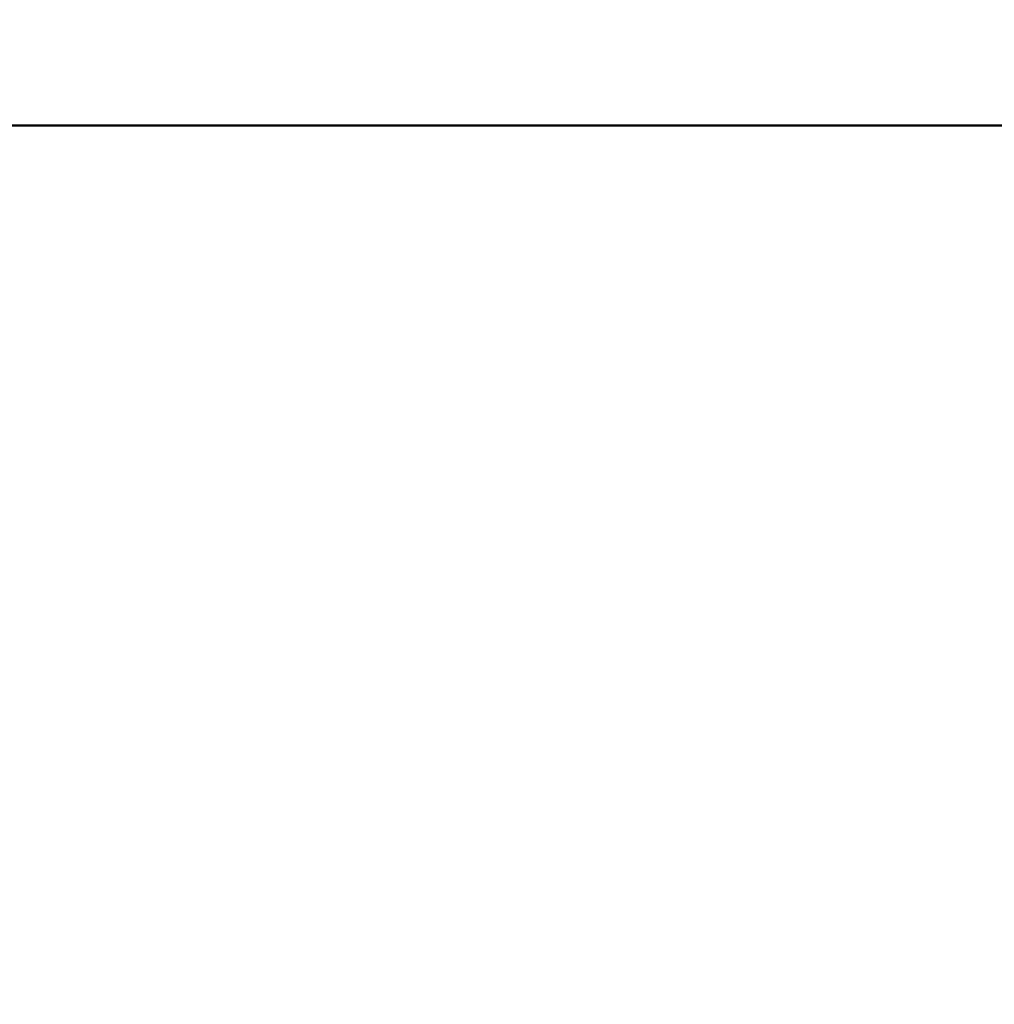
# Model space of a CAD drawing. Header units: inches. Extents: x 1 to 271, y 5 to 171.
# Tile 6 of 256: x 46.47 to 51.19, y 50.74 to 55.51. Entities that reach past the tile are written whole.
import ezdxf

# ---------------------------------------------------------------- set-up
doc = ezdxf.new("R2010")
doc.units = ezdxf.units.IN
doc.header["$LTSCALE"] = 8
doc.header["$MEASUREMENT"] = 0
doc.layers.add('Dimension (ANSI)', color=7, linetype='Continuous', lineweight=25)
doc.layers.add('Visible (ANSI)', color=7, linetype='Continuous', lineweight=50)
doc.styles.add('Dimension Text', font='tahoma.ttf')
doc.dimstyles.new('Dual Dimension', dxfattribs={"dimscale": 8, "dimtxt": 0.12, "dimasz": 0.098425, "dimexe": 0.125, "dimexo": 0.0625, "dimgap": 0.031496, "dimtad": 0, "dimtih": 1, "dimtoh": 1, "dimrnd": 1e-08, "dimzin": 4, "dimdsep": 46, "dimtxsty": 'Dimension Text', "dimcen": 0.09, "dimdle": 0.393701, "dimclrd": 256, "dimclre": 256, "dimclrt": 256, "dimadec": 0, "dimazin": 1, "dimtfac": 1, "dimtofl": 0, "dimtmove": 0, "dimatfit": 3, "dimfxl": 1, "dimtolj": 1, "dimtzin": 4, "dimlwd": -1, "dimlwe": -1, "dimarcsym": 0})

# ---------------------------------------------------------------- blocks, each defined once
blk = doc.blocks.new('*D12')
at = {"layer": 'Defpoints', "color": 0, "transparency": 16777216}
for p in [(47.9226, 56.8715), (22.3423, 25.6215), (47.9226, 25.6215)]:
    blk.add_point(p, dxfattribs=at)
at = {"layer": 'Dimension (ANSI)', "transparency": 16777216}
for p, q in [((47.4226, 56.8715), (21.3423, 56.8715)), ((22.3423, 56.0841), (22.3423, 43.4017)), ((22.3423, 26.4089), (22.3423, 39.0913)), ((47.4226, 25.6215), (21.3423, 25.6215))]:
    blk.add_line(p, q, dxfattribs=at)
for points in [[(22.2111, 56.0841), (22.4736, 56.0841), (22.3423, 56.8715)], [(22.2111, 26.4089), (22.4736, 26.4089), (22.3423, 25.6215)]]:
    blk.add_solid(points, dxfattribs=at)
at = {"layer": 'Dimension (ANSI)', "transparency": 16777216, "insert": (22.3423, 41.2465), "char_height": 0.96, "attachment_point": 5, "style": 'Dimension Text'}
blk.add_mtext('\\A1;{\\H3.0x;(}\\S31.25^ 793.8 mm;{\\H3.0x;)}', dxfattribs=at)

msp = doc.modelspace()

# ---------------------------------------------------------------- linework, layer by layer
at = {"layer": 'Visible (ANSI)'}
msp.add_line((44.4226, 55.0015), (51.4226, 55.0015), dxfattribs=at)

# ---------------------------------------------------------------- dimensions: what is measured, and where the dimension line sits
at = {"layer": 'Dimension (ANSI)'}
dim = msp.add_linear_dim(base=(22.3423, 25.6215), p1=(47.9226, 56.8715), p2=(47.9226, 25.6215), angle=90, text='{\\H3.0x;(}\\S<>^ 793.8 mm;{\\H3.0x;)}', dimstyle='Dual Dimension', override={"dimgap": 0.031496, "dimdec": 2, "dimpost": '\\X', "dimtol": 0, "dimlim": 0, "dimtp": 0, "dimtm": 0, "dimtdec": 2, "dimatfit": 1}, dxfattribs=at)
dim.commit()
dim.dimension.update_dxf_attribs({"geometry": '*D12', "text_midpoint": (22.3423, 41.2465), "dimtype": 160})

doc.saveas('drawing.dxf')
